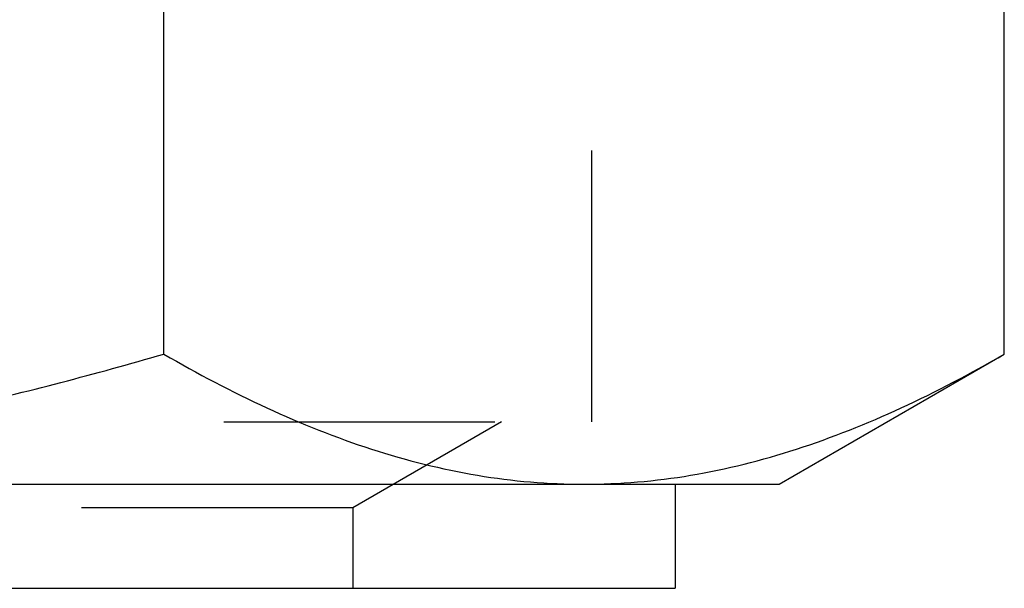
# Model space of a CAD drawing. Header units: millimetres. Extents: x 399 to 601, y 383 to 617.
# Tile 32 of 39: x 517 to 540, y 577 to 591. Entities that reach past the tile are written whole.
import ezdxf

# ---------------------------------------------------------------- set-up
doc = ezdxf.new("R2010")
doc.units = ezdxf.units.MM
doc.header["$LTSCALE"] = 65.185185
doc.linetypes.add('HIDDEN', pattern=[0.2, 0.1, -0.1])
doc.layers.add('KONST.EL_MIT_GEO', color=7, linetype='CONTINUOUS')

msp = doc.modelspace()

# ---------------------------------------------------------------- linework, layer by layer
at = {"layer": 'KONST.EL_MIT_GEO', "color": 7, "linetype": 'Continuous'}
for p, q in [((520.207, 583.126), (520.207, 608.374)), ((540.415, 583.126), (540.415, 608.374)), ((535, 580), (540.415, 583.126)), ((465, 580), (535, 580)), ((532.5, 580), (532.5, 577.5)), ((467.5, 577.5), (532.5, 577.5))]:
    msp.add_line(p, q, dxfattribs=at)
at = {"layer": 'KONST.EL_MIT_GEO', "color": 8, "linetype": 'HIDDEN'}
for p, q in [((530.5, 581.5), (530.5, 591.5)), ((469.5, 581.5), (530.5, 581.5)), ((528.33, 581.5), (524.75, 579.433)), ((524.75, 579.433), (475.25, 579.433)), ((524.75, 579.433), (524.75, 577.5))]:
    msp.add_line(p, q, dxfattribs=at)
at = {"layer": 'KONST.EL_MIT_GEO', "color": 7, "linetype": 'Continuous'}
for points, knots in [([(500, 580), (501.709, 580), (505.129, 580.146), (510.223, 580.782), (515.256, 581.783), (518.565, 582.652), (520.207, 583.126)], [0, 0, 0, 0, 0.249982, 0.499974, 0.74998, 1, 1, 1, 1]), ([(520.207, 583.126), (521.015, 582.66), (522.64, 581.803), (525.159, 580.795), (527.72, 580.149), (529.454, 580), (530.311, 580)], [0, 0, 0, 0, 0.261651, 0.514508, 0.759604, 1, 1, 1, 1]), ([(530.311, 580), (531.168, 580), (532.902, 580.149), (535.462, 580.795), (537.982, 581.803), (539.607, 582.66), (540.415, 583.126)], [0, 0, 0, 0, 0.240396, 0.485491, 0.738349, 1, 1, 1, 1])]:
    msp.add_open_spline(points, degree=3, knots=knots, dxfattribs=at)

doc.saveas('drawing.dxf')
